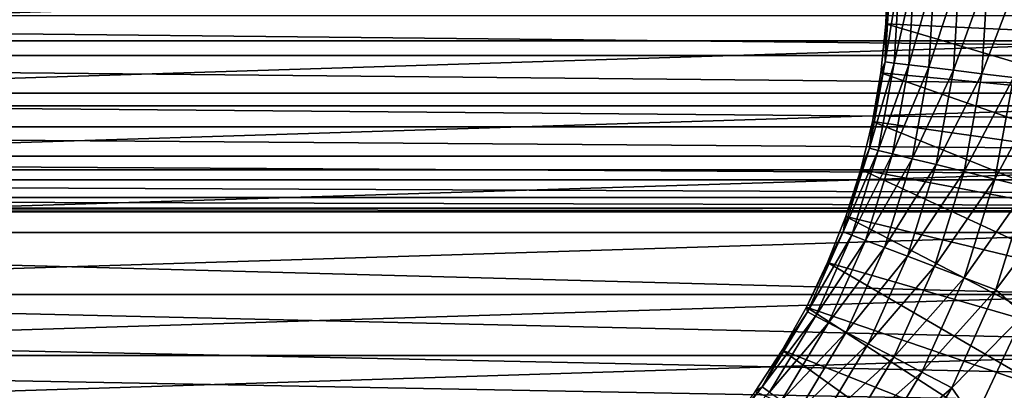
# Model space of a CAD drawing. Header units: metres. Extents: x -150 to 150, y -150 to 150.
# Tile 41 of 64: x -1.53 to 8.85, y -4.38 to -0.48. Entities that reach past the tile are written whole.
import ezdxf

# ---------------------------------------------------------------- set-up
doc = ezdxf.new("R2010")
doc.units = ezdxf.units.M
doc.layers.add('solid_P32600', color=7, linetype='CONTINUOUS')

msp = doc.modelspace()

# ---------------------------------------------------------------- linework, layer by layer
at = {"layer": 'solid_P32600'}
for points in [[(-10.889181, -0.697813, 43.5), (10.913651, 0, 43.5), (-10.913651, 0, 43.5)], [(-10.889181, -0.697813, 43.5), (10.889181, -0.697813, 43.5), (10.913651, 0, 43.5)], [(7.590521, -0.921656, 26.253719), (7.741567, 0, 25.896448), (7.646271, 0, 26.253719)], [(7.590521, -0.921656, 26.253719), (7.646271, 0, 26.253719), (7.596773, -0.519634, 26.619158)], [(7.685122, -0.933143, 25.896448), (7.741567, 0, 25.896448), (7.590521, -0.921656, 26.253719)], [(7.596773, -0.519634, 31.797224), (7.614524, 0, 26.619158), (7.614524, 0, 31.797224)], [(7.596773, -0.519634, 31.797224), (7.614524, 0, 31.797224), (10.236472, -0.644024, 33.160934)], [(7.596773, -0.519634, 26.619158), (7.646271, 0, 26.253719), (7.614524, 0, 26.619158)], [(7.596773, -0.519634, 26.619158), (7.614524, 0, 26.619158), (7.596773, -0.519634, 31.797224)], [(10.236472, -0.644024, 33.160934), (7.614524, 0, 31.797224), (10.256711, 0, 33.160934)], [(7.685122, -0.933143, 25.896448), (7.897513, 0, 25.56118), (7.741567, 0, 25.896448)], [(7.839932, -0.95194, 25.56118), (7.897513, 0, 25.56118), (7.685122, -0.933143, 25.896448)], [(7.839932, -0.95194, 25.56118), (8.109363, 0, 25.258123), (7.897513, 0, 25.56118)], [(8.050236, -0.977476, 25.258123), (8.109363, 0, 25.258123), (7.839932, -0.95194, 25.56118)], [(8.050236, -0.977476, 25.258123), (8.370664, 0, 24.996502), (8.109363, 0, 25.258123)], [(8.309632, -1.008972, 24.996502), (8.370664, 0, 24.996502), (8.050236, -0.977476, 25.258123)], [(8.309632, -1.008972, 24.996502), (8.673462, 0, 24.784283), (8.370664, 0, 24.996502)], [(8.610223, -1.04547, 24.784283), (8.673462, 0, 24.784283), (8.309632, -1.008972, 24.996502)], [(8.610223, -1.04547, 24.784283), (9.008539, 0, 24.627928), (8.673462, 0, 24.784283)], [(8.942857, -1.085859, 24.627928), (9.008539, 0, 24.627928), (8.610223, -1.04547, 24.784283)], [(20.151577, -0.854756), (-20.151577, -0.854756), (-20.037981, -0.43412)], [(20.037981, -0.43412), (20.151577, -0.854756), (-20.037981, -0.43412)], [(7.543602, -1.036844, 31.797224), (7.596773, -0.519634, 31.797224), (10.175834, -1.285507, 33.160934)], [(7.596773, -0.519634, 26.619158), (7.596773, -0.519634, 31.797224), (7.543602, -1.036844, 31.797224)], [(7.543602, -1.036844, 26.619158), (7.596773, -0.519634, 26.619158), (7.543602, -1.036844, 31.797224)], [(7.590521, -0.921656, 26.253719), (7.596773, -0.519634, 26.619158), (7.543602, -1.036844, 26.619158)], [(7.596773, -0.519634, 31.797224), (10.236472, -0.644024, 33.160934), (10.175834, -1.285507, 33.160934)], [(-10.889181, -0.697813, 43.5), (-10.823652, -1.38357, 43.5), (10.889181, -0.697813, 43.5)], [(-10.823652, -1.38357, 43.5), (10.823652, -1.38357, 43.5), (10.889181, -0.697813, 43.5)], [(20.334936, -1.25), (-20.334936, -1.25), (-20.151577, -0.854756)], [(20.151577, -0.854756), (20.334936, -1.25), (-20.151577, -0.854756)], [(7.424084, -1.829872, 26.253719), (7.590521, -0.921656, 26.253719), (7.45526, -1.549221, 26.619158)], [(7.685122, -0.933143, 25.896448), (7.590521, -0.921656, 26.253719), (7.424084, -1.829872, 26.253719)], [(7.516612, -1.852678, 25.896448), (7.685122, -0.933143, 25.896448), (7.424084, -1.829872, 26.253719)], [(7.590521, -0.921656, 26.253719), (7.543602, -1.036844, 26.619158), (7.45526, -1.549221, 26.619158)], [(7.839932, -0.95194, 25.56118), (7.685122, -0.933143, 25.896448), (7.516612, -1.852678, 25.896448)], [(7.45526, -1.549221, 31.797224), (7.543602, -1.036844, 31.797224), (10.075037, -1.921916, 33.160934)], [(7.543602, -1.036844, 26.619158), (7.543602, -1.036844, 31.797224), (7.45526, -1.549221, 31.797224)], [(7.45526, -1.549221, 26.619158), (7.543602, -1.036844, 26.619158), (7.45526, -1.549221, 31.797224)], [(7.668026, -1.889999, 25.56118), (7.839932, -0.95194, 25.56118), (7.516612, -1.852678, 25.896448)], [(7.543602, -1.036844, 31.797224), (10.175834, -1.285507, 33.160934), (10.075037, -1.921916, 33.160934)], [(8.050236, -0.977476, 25.258123), (7.839932, -0.95194, 25.56118), (7.668026, -1.889999, 25.56118)], [(7.873719, -1.940697, 25.258123), (8.050236, -0.977476, 25.258123), (7.668026, -1.889999, 25.56118)], [(8.309632, -1.008972, 24.996502), (8.050236, -0.977476, 25.258123), (7.873719, -1.940697, 25.258123)], [(8.127427, -2.003231, 24.996502), (8.309632, -1.008972, 24.996502), (7.873719, -1.940697, 25.258123)], [(8.610223, -1.04547, 24.784283), (8.309632, -1.008972, 24.996502), (8.127427, -2.003231, 24.996502)], [(8.421427, -2.075695, 24.784283), (8.610223, -1.04547, 24.784283), (8.127427, -2.003231, 24.996502)], [(8.942857, -1.085859, 24.627928), (8.610223, -1.04547, 24.784283), (8.421427, -2.075695, 24.784283)], [(8.746768, -2.155885, 24.627928), (8.942857, -1.085859, 24.627928), (8.421427, -2.075695, 24.784283)], [(9.297407, -1.12891, 24.532194), (8.942857, -1.085859, 24.627928), (8.746768, -2.155885, 24.627928)], [(9.093543, -2.241357, 24.532194), (9.297407, -1.12891, 24.532194), (8.746768, -2.155885, 24.627928)], [(20.585548, -1.606416), (-20.585548, -1.606416), (-20.334936, -1.25)], [(20.334936, -1.25), (20.585548, -1.606416), (-20.334936, -1.25)], [(-10.823652, -1.38357, 43.5), (-10.717063, -2.057271, 43.5), (10.823652, -1.38357, 43.5)], [(-10.717063, -2.057271, 43.5), (10.717063, -2.057271, 43.5), (10.823652, -1.38357, 43.5)], [(7.332157, -2.054374, 31.797224), (7.45526, -1.549221, 31.797224), (9.934478, -2.55074, 33.160934)], [(7.45526, -1.549221, 26.619158), (7.45526, -1.549221, 31.797224), (7.332157, -2.054374, 31.797224)], [(7.332157, -2.054374, 26.619158), (7.45526, -1.549221, 26.619158), (7.332157, -2.054374, 31.797224)], [(7.424084, -1.829872, 26.253719), (7.45526, -1.549221, 26.619158), (7.332157, -2.054374, 26.619158)], [(7.45526, -1.549221, 31.797224), (10.075037, -1.921916, 33.160934), (9.934478, -2.55074, 33.160934)], [(20.89303, -1.915111), (-20.89303, -1.915111), (-20.585548, -1.606416)], [(20.585548, -1.606416), (20.89303, -1.915111), (-20.585548, -1.606416)], [(7.149388, -2.711405, 26.253719), (7.424084, -1.829872, 26.253719), (7.174869, -2.549949, 26.619158)], [(7.516612, -1.852678, 25.896448), (7.424084, -1.829872, 26.253719), (7.149388, -2.711405, 26.253719)], [(7.238491, -2.745198, 25.896448), (7.516612, -1.852678, 25.896448), (7.149388, -2.711405, 26.253719)], [(7.424084, -1.829872, 26.253719), (7.332157, -2.054374, 26.619158), (7.174869, -2.549949, 26.619158)], [(7.668026, -1.889999, 25.56118), (7.516612, -1.852678, 25.896448), (7.238491, -2.745198, 25.896448)], [(21.250431, -2.164318), (-21.250431, -2.164318), (-20.89303, -1.915111)], [(20.89303, -1.915111), (21.250431, -2.164318), (-20.89303, -1.915111)], [(7.384304, -2.800497, 25.56118), (7.668026, -1.889999, 25.56118), (7.238491, -2.745198, 25.896448)], [(7.873719, -1.940697, 25.258123), (7.668026, -1.889999, 25.56118), (7.384304, -2.800497, 25.56118)], [(7.582386, -2.875619, 25.258123), (7.873719, -1.940697, 25.258123), (7.384304, -2.800497, 25.56118)], [(8.127427, -2.003231, 24.996502), (7.873719, -1.940697, 25.258123), (7.582386, -2.875619, 25.258123)], [(-10.717063, -2.057271, 43.5), (-10.569413, -2.718915, 43.5), (10.717063, -2.057271, 43.5)], [(-10.569413, -2.718915, 43.5), (10.569413, -2.718915, 43.5), (10.717063, -2.057271, 43.5)], [(7.174869, -2.549949, 31.797224), (7.332157, -2.054374, 31.797224), (9.754712, -3.169498, 33.160934)], [(7.332157, -2.054374, 26.619158), (7.332157, -2.054374, 31.797224), (7.174869, -2.549949, 31.797224)], [(7.174869, -2.549949, 26.619158), (7.332157, -2.054374, 26.619158), (7.174869, -2.549949, 31.797224)], [(7.332157, -2.054374, 31.797224), (9.934478, -2.55074, 33.160934), (9.754712, -3.169498, 33.160934)], [(7.826706, -2.968278, 24.996502), (8.127427, -2.003231, 24.996502), (7.582386, -2.875619, 25.258123)], [(8.421427, -2.075695, 24.784283), (8.127427, -2.003231, 24.996502), (7.826706, -2.968278, 24.996502)], [(21.644949, -2.349231), (-21.644949, -2.349231), (-21.250431, -2.164318)], [(21.250431, -2.164318), (21.644949, -2.349231), (-21.250431, -2.164318)], [(8.109828, -3.075652, 24.784283), (8.421427, -2.075695, 24.784283), (7.826706, -2.968278, 24.996502)], [(8.746768, -2.155885, 24.627928), (8.421427, -2.075695, 24.784283), (8.109828, -3.075652, 24.784283)], [(8.423131, -3.194472, 24.627928), (8.746768, -2.155885, 24.627928), (8.109828, -3.075652, 24.784283)], [(9.093543, -2.241357, 24.532194), (8.746768, -2.155885, 24.627928), (8.423131, -3.194472, 24.627928)], [(8.757075, -3.321121, 24.532194), (9.093543, -2.241357, 24.532194), (8.423131, -3.194472, 24.627928)], [(8.757075, -3.321121, 24.532194), (9.426662, -2.42495, 24.5), (9.093543, -2.241357, 24.532194)], [(22.059584, -2.460035), (-22.059584, -2.460035), (-21.644949, -2.349231)], [(21.644949, -2.349231), (22.059584, -2.460035), (-21.644949, -2.349231)], [(22.5, -2.5), (-22.5, -2.5), (-22.059584, -2.460035)], [(22.059584, -2.460035), (22.5, -2.5), (-22.059584, -2.460035)], [(8.757075, -3.321121, 24.532194), (9.050183, -3.580016, 24.5), (9.426662, -2.42495, 24.5)], [(-120, -2.5), (149.829636, -7.143259), (-149.829636, -7.143259)], [(-95.550003, -2.5), (149.829636, -7.143259), (-120, -2.5)], [(-71.25, -2.5), (149.829636, -7.143259), (-95.550003, -2.5)], [(-46.900002, -2.5), (149.829636, -7.143259), (-71.25, -2.5)], [(-22.5, -2.5), (149.829636, -7.143259), (-46.900002, -2.5)], [(22.5, -2.5), (149.829636, -7.143259), (-22.5, -2.5)], [(6.984128, -3.033635, 31.797224), (7.174869, -2.549949, 31.797224), (9.536448, -3.775747, 33.160934)], [(7.174869, -2.549949, 26.619158), (7.174869, -2.549949, 31.797224), (6.984128, -3.033635, 31.797224)], [(6.984128, -3.033635, 26.619158), (7.174869, -2.549949, 26.619158), (6.984128, -3.033635, 31.797224)], [(7.149388, -2.711405, 26.253719), (7.174869, -2.549949, 26.619158), (6.984128, -3.033635, 26.619158)], [(7.174869, -2.549949, 31.797224), (9.754712, -3.169498, 33.160934), (9.536448, -3.775747, 33.160934)], [(-10.569413, -2.718915, 43.5), (-10.380234, -3.369534, 43.5), (10.569413, -2.718915, 43.5)], [(-10.380234, -3.369534, 43.5), (10.380234, -3.369534, 43.5), (10.569413, -2.718915, 43.5)], [(7.149388, -2.711405, 26.253719), (6.984128, -3.033635, 26.619158), (6.760824, -3.503176, 26.619158)], [(6.770437, -3.553399, 26.253719), (7.149388, -2.711405, 26.253719), (6.760824, -3.503176, 26.619158)], [(7.238491, -2.745198, 25.896448), (7.149388, -2.711405, 26.253719), (6.770437, -3.553399, 26.253719)], [(6.854817, -3.597686, 25.896448), (7.238491, -2.745198, 25.896448), (6.770437, -3.553399, 26.253719)], [(7.384304, -2.800497, 25.56118), (7.238491, -2.745198, 25.896448), (6.854817, -3.597686, 25.896448)], [(6.992901, -3.670158, 25.56118), (7.384304, -2.800497, 25.56118), (6.854817, -3.597686, 25.896448)], [(7.582386, -2.875619, 25.258123), (7.384304, -2.800497, 25.56118), (6.992901, -3.670158, 25.56118)], [(7.180484, -3.768609, 25.258123), (7.582386, -2.875619, 25.258123), (6.992901, -3.670158, 25.56118)], [(7.826706, -2.968278, 24.996502), (7.582386, -2.875619, 25.258123), (7.180484, -3.768609, 25.258123)], [(7.411855, -3.890041, 24.996502), (7.826706, -2.968278, 24.996502), (7.180484, -3.768609, 25.258123)], [(8.109828, -3.075652, 24.784283), (7.826706, -2.968278, 24.996502), (7.411855, -3.890041, 24.996502)], [(6.760824, -3.503176, 31.797224), (6.984128, -3.033635, 31.797224), (9.28055, -4.367095, 33.160934)], [(6.984128, -3.033635, 26.619158), (6.984128, -3.033635, 31.797224), (6.760824, -3.503176, 31.797224)], [(6.760824, -3.503176, 26.619158), (6.984128, -3.033635, 26.619158), (6.760824, -3.503176, 31.797224)], [(6.984128, -3.033635, 31.797224), (9.536448, -3.775747, 33.160934), (9.28055, -4.367095, 33.160934)], [(7.679969, -4.030759, 24.784283), (8.109828, -3.075652, 24.784283), (7.411855, -3.890041, 24.996502)], [(8.423131, -3.194472, 24.627928), (8.109828, -3.075652, 24.784283), (7.679969, -4.030759, 24.784283)], [(7.976665, -4.186477, 24.627928), (8.423131, -3.194472, 24.627928), (7.679969, -4.030759, 24.784283)], [(8.757075, -3.321121, 24.532194), (8.423131, -3.194472, 24.627928), (7.976665, -4.186477, 24.627928)], [(-10.380234, -3.369534, 43.5), (-10.147296, -4.014006, 43.5), (10.380234, -3.369534, 43.5)], [(-10.147296, -4.014006, 43.5), (10.147296, -4.014006, 43.5), (10.380234, -3.369534, 43.5)], [(8.29291, -4.352455, 24.532194), (8.757075, -3.321121, 24.532194), (7.976665, -4.186477, 24.627928)], [(8.29291, -4.352455, 24.532194), (9.050183, -3.580016, 24.5), (8.757075, -3.321121, 24.532194)], [(6.505997, -3.956385, 31.797224), (6.760824, -3.503176, 31.797224), (8.988025, -4.941208, 33.160934)], [(6.760824, -3.503176, 26.619158), (6.760824, -3.503176, 31.797224), (6.505997, -3.956385, 31.797224)], [(6.505997, -3.956385, 26.619158), (6.760824, -3.503176, 26.619158), (6.505997, -3.956385, 31.797224)], [(6.770437, -3.553399, 26.253719), (6.760824, -3.503176, 26.619158), (6.505997, -3.956385, 26.619158)], [(6.760824, -3.503176, 31.797224), (9.28055, -4.367095, 33.160934), (8.988025, -4.941208, 33.160934)], [(6.292758, -4.343577, 26.253719), (6.770437, -3.553399, 26.253719), (6.505997, -3.956385, 26.619158)], [(6.854817, -3.597686, 25.896448), (6.770437, -3.553399, 26.253719), (6.292758, -4.343577, 26.253719)], [(6.371185, -4.397711, 25.896448), (6.854817, -3.597686, 25.896448), (6.292758, -4.343577, 26.253719)], [(6.992901, -3.670158, 25.56118), (6.854817, -3.597686, 25.896448), (6.371185, -4.397711, 25.896448)], [(8.29291, -4.352455, 24.532194), (8.527252, -4.692007, 24.5), (9.050183, -3.580016, 24.5)], [(9.050183, -3.580016, 24.5), (8.527252, -4.692007, 24.5), (14.370586, -4.298672, 24.5)], [(6.499527, -4.486299, 25.56118), (6.992901, -3.670158, 25.56118), (6.371185, -4.397711, 25.896448)], [(7.180484, -3.768609, 25.258123), (6.992901, -3.670158, 25.56118), (6.499527, -4.486299, 25.56118)], [(6.673874, -4.606643, 25.258123), (7.180484, -3.768609, 25.258123), (6.499527, -4.486299, 25.56118)], [(7.411855, -3.890041, 24.996502), (7.180484, -3.768609, 25.258123), (6.673874, -4.606643, 25.258123)], [(6.888921, -4.755079, 24.996502), (7.411855, -3.890041, 24.996502), (6.673874, -4.606643, 25.258123)], [(7.679969, -4.030759, 24.784283), (7.411855, -3.890041, 24.996502), (6.888921, -4.755079, 24.996502)], [(-10.147296, -4.014006, 43.5), (-9.873096, -4.646864, 43.5), (10.147296, -4.014006, 43.5)], [(-9.873096, -4.646864, 43.5), (9.873096, -4.646864, 43.5), (10.147296, -4.014006, 43.5)], [(6.220837, -4.391146, 31.797224), (6.505997, -3.956385, 31.797224), (8.660028, -5.495821, 33.160934)], [(6.505997, -3.956385, 26.619158), (6.505997, -3.956385, 31.797224), (6.220837, -4.391146, 31.797224)], [(6.220837, -4.391146, 26.619158), (6.505997, -3.956385, 26.619158), (6.220837, -4.391146, 31.797224)], [(6.292758, -4.343577, 26.253719), (6.505997, -3.956385, 26.619158), (6.220837, -4.391146, 26.619158)], [(6.505997, -3.956385, 31.797224), (8.988025, -4.941208, 33.160934), (8.660028, -5.495821, 33.160934)], [(7.13812, -4.927088, 24.784283), (7.679969, -4.030759, 24.784283), (6.888921, -4.755079, 24.996502)], [(7.976665, -4.186477, 24.627928), (7.679969, -4.030759, 24.784283), (7.13812, -4.927088, 24.784283)], [(7.413883, -5.117434, 24.627928), (7.976665, -4.186477, 24.627928), (7.13812, -4.927088, 24.784283)], [(8.29291, -4.352455, 24.532194), (7.976665, -4.186477, 24.627928), (7.413883, -5.117434, 24.627928)], [(5.723316, -5.070415, 26.253719), (6.292758, -4.343577, 26.253719), (5.906672, -4.805435, 26.619158)], [(6.371185, -4.397711, 25.896448), (6.292758, -4.343577, 26.253719), (5.723316, -5.070415, 26.253719)], [(6.292758, -4.343577, 26.253719), (6.220837, -4.391146, 26.619158), (5.906672, -4.805435, 26.619158)], [(7.707815, -5.32032, 24.532194), (8.29291, -4.352455, 24.532194), (7.413883, -5.117434, 24.627928)], [(7.707815, -5.32032, 24.532194), (8.527252, -4.692007, 24.5), (8.29291, -4.352455, 24.532194)], [(8.527252, -4.692007, 24.5), (14.095313, -5.126719, 24.5), (14.370586, -4.298672, 24.5)]]:
    msp.add_3dface(points, dxfattribs=at)

doc.saveas('drawing.dxf')
